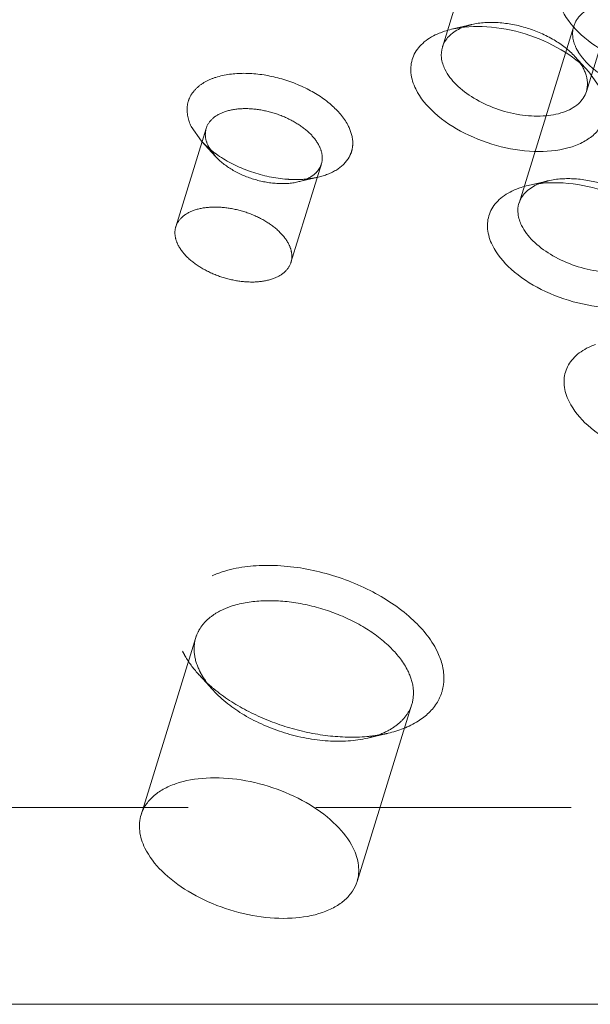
# Model space of a CAD drawing. Header units: millimetres. Extents: x 4497 to 13960, y 12291 to 16372.
# Tile 86 of 217: x 4864 to 4875, y 15290 to 15309. Entities that reach past the tile are written whole.
import ezdxf

# ---------------------------------------------------------------- set-up
doc = ezdxf.new("R2010")
doc.units = ezdxf.units.MM
doc.header["$LTSCALE"] = 0.8
doc.linetypes.add('HIDDEN', pattern=[9.525, 6.35, -3.175])
doc.layers.get('0').update_dxf_attribs({"linetype": 'CONTINUOUS', "lineweight": 0})
doc.layers.add('3', color=5, linetype='HIDDEN', lineweight=0)

msp = doc.modelspace()

# ---------------------------------------------------------------- linework, layer by layer
at = {"lineweight": 15}
for p, q in [((4874.908, 15308.348), (4875.146, 15308.007)), ((4943.998, 15289.794), (4860.642, 15289.794))]:
    msp.add_line(p, q, dxfattribs=at)
for centre, radius, start, end in [((4872.462, 15308.696), 0.493, 155.6291, 162.8691), ((4874.08, 15308.041), 0.81, 20.4993, 26.1968), ((4873.988, 15305.588), 0.493, 155.6291, 162.8691)]:
    msp.add_arc(centre, radius, start, end, dxfattribs=at)
for points, knots in [([(4878.067, 15309.561), (4878.138, 15309.416), (4878.199, 15309.168), (4878.106, 15308.862), (4877.962, 15308.668), (4877.752, 15308.513), (4877.379, 15308.355), (4876.803, 15308.288), (4876.071, 15308.387), (4875.358, 15308.648), (4874.766, 15309.034), (4874.472, 15309.38), (4874.383, 15309.561)], [0, 0, 0, 0, 0.096766, 0.141571, 0.18803, 0.239006, 0.296129, 0.428924, 0.580085, 0.735392, 0.87928, 1, 1, 1, 1]), ([(4872.013, 15308.899), (4872.047, 15308.974), (4872.161, 15309.116), (4872.318, 15309.202), (4872.406, 15309.236)], [0, 0, 0, 0, 0.464886, 1, 1, 1, 1]), ([(4872.172, 15309.194), (4872.4, 15309.247), (4872.903, 15309.273), (4873.65, 15309.129), (4874.348, 15308.826), (4874.75, 15308.521), (4874.908, 15308.348)], [0, 0, 0, 0, 0.236672, 0.49996, 0.763225, 1, 1, 1, 1]), ([(4871.461, 15308.007), (4871.412, 15308.107), (4871.344, 15308.314), (4871.38, 15308.637), (4871.562, 15308.91), (4871.748, 15309.032), (4871.851, 15309.082)], [0, 0, 0, 0, 0.260072, 0.494273, 0.731806, 1, 1, 1, 1]), ([(4871.851, 15309.082), (4871.885, 15309.099), (4871.931, 15309.119), (4871.977, 15309.136), (4871.989, 15309.14)], [0, 0, 0, 0, 0.744437, 1, 1, 1, 1]), ([(4871.989, 15309.14), (4872.004, 15309.145), (4872.064, 15309.166), (4872.125, 15309.183), (4872.172, 15309.194)], [0, 0, 0, 0, 0.243879, 1, 1, 1, 1]), ([(4872.043, 15308.399), (4872.008, 15308.47), (4871.959, 15308.617), (4871.97, 15308.773), (4871.991, 15308.841)], [0, 0, 0, 0, 0.52606, 1, 1, 1, 1]), ([(4874.858, 15307.956), (4874.829, 15307.864), (4874.701, 15307.681), (4874.383, 15307.519), (4873.978, 15307.452), (4873.519, 15307.481), (4873.051, 15307.603), (4872.62, 15307.805), (4872.27, 15308.067), (4872.098, 15308.286), (4872.043, 15308.399)], [0, 0, 0, 0, 0.087919, 0.191483, 0.315807, 0.456957, 0.606104, 0.752524, 0.886126, 1, 1, 1, 1]), ([(4874.838, 15308.325), (4874.861, 15308.264), (4874.89, 15308.141), (4874.875, 15308.014), (4874.858, 15307.956)], [0, 0, 0, 0, 0.519195, 1, 1, 1, 1]), ([(4875.146, 15308.007), (4875.217, 15307.862), (4875.278, 15307.614), (4875.184, 15307.308), (4875.04, 15307.114), (4874.83, 15306.959), (4874.457, 15306.801), (4873.881, 15306.734), (4873.149, 15306.833), (4872.437, 15307.094), (4871.844, 15307.48), (4871.55, 15307.826), (4871.461, 15308.007)], [0, 0, 0, 0, 0.096766, 0.141571, 0.18803, 0.239006, 0.296129, 0.428924, 0.580085, 0.735392, 0.87928, 1, 1, 1, 1]), ([(4873.539, 15305.791), (4873.572, 15305.866), (4873.686, 15306.008), (4873.844, 15306.094), (4873.931, 15306.128)], [0, 0, 0, 0, 0.464886, 1, 1, 1, 1]), ([(4873.697, 15306.086), (4873.925, 15306.139), (4874.428, 15306.165), (4875.175, 15306.02), (4875.874, 15305.717), (4876.275, 15305.413), (4876.433, 15305.24)], [0, 0, 0, 0, 0.236672, 0.49996, 0.763225, 1, 1, 1, 1]), ([(4872.987, 15304.899), (4872.937, 15304.999), (4872.87, 15305.206), (4872.905, 15305.529), (4873.088, 15305.802), (4873.273, 15305.924), (4873.376, 15305.974)], [0, 0, 0, 0, 0.260072, 0.494273, 0.731806, 1, 1, 1, 1]), ([(4873.376, 15305.974), (4873.41, 15305.991), (4873.456, 15306.01), (4873.503, 15306.028), (4873.515, 15306.032)], [0, 0, 0, 0, 0.744437, 1, 1, 1, 1]), ([(4873.515, 15306.032), (4873.529, 15306.037), (4873.589, 15306.058), (4873.651, 15306.075), (4873.697, 15306.086)], [0, 0, 0, 0, 0.243879, 1, 1, 1, 1]), ([(4873.568, 15305.291), (4873.533, 15305.362), (4873.484, 15305.509), (4873.495, 15305.665), (4873.516, 15305.733)], [0, 0, 0, 0, 0.52606, 1, 1, 1, 1]), ([(4876.383, 15304.848), (4876.354, 15304.756), (4876.226, 15304.573), (4875.908, 15304.411), (4875.503, 15304.344), (4875.044, 15304.373), (4874.576, 15304.495), (4874.145, 15304.697), (4873.795, 15304.959), (4873.623, 15305.178), (4873.568, 15305.291)], [0, 0, 0, 0, 0.087919, 0.191483, 0.315807, 0.456957, 0.606104, 0.752524, 0.886126, 1, 1, 1, 1]), ([(4876.671, 15304.899), (4876.742, 15304.754), (4876.803, 15304.506), (4876.71, 15304.2), (4876.566, 15304.006), (4876.356, 15303.851), (4875.982, 15303.693), (4875.406, 15303.626), (4874.674, 15303.725), (4873.962, 15303.986), (4873.369, 15304.371), (4873.075, 15304.718), (4872.987, 15304.899)], [0, 0, 0, 0, 0.096766, 0.141571, 0.18803, 0.239006, 0.296129, 0.428924, 0.580085, 0.735392, 0.87928, 1, 1, 1, 1]), ([(4874.512, 15301.791), (4874.463, 15301.891), (4874.395, 15302.098), (4874.43, 15302.421), (4874.613, 15302.694), (4874.798, 15302.816), (4874.902, 15302.866)], [0, 0, 0, 0, 0.260072, 0.494273, 0.731806, 1, 1, 1, 1]), ([(4874.902, 15302.866), (4874.935, 15302.883), (4874.981, 15302.902), (4875.028, 15302.92), (4875.04, 15302.924)], [0, 0, 0, 0, 0.744437, 1, 1, 1, 1]), ([(4878.196, 15301.791), (4878.267, 15301.646), (4878.328, 15301.398), (4878.235, 15301.092), (4878.091, 15300.898), (4877.881, 15300.743), (4877.508, 15300.585), (4876.932, 15300.518), (4876.199, 15300.617), (4875.487, 15300.878), (4874.894, 15301.263), (4874.601, 15301.61), (4874.512, 15301.791)], [0, 0, 0, 0, 0.096766, 0.141571, 0.18803, 0.239006, 0.296129, 0.428924, 0.580085, 0.735392, 0.87928, 1, 1, 1, 1]), ([(4865.994, 15293.567), (4866.015, 15293.635), (4866.08, 15293.769), (4866.233, 15293.942), (4866.438, 15294.084), (4866.786, 15294.235), (4867.315, 15294.322), (4868.003, 15294.279), (4868.705, 15294.096), (4869.351, 15293.793), (4869.875, 15293.4), (4870.133, 15293.071), (4870.216, 15292.902)], [0, 0, 0, 0, 0.043172, 0.088632, 0.138114, 0.192592, 0.316771, 0.457742, 0.606677, 0.752877, 0.886238, 1, 1, 1, 1]), ([(4866.071, 15292.902), (4866.019, 15293.009), (4865.945, 15293.229), (4865.962, 15293.464), (4865.994, 15293.567)], [0, 0, 0, 0, 0.525887, 1, 1, 1, 1]), ([(4870.293, 15292.237), (4870.272, 15292.169), (4870.207, 15292.035), (4870.054, 15291.862), (4869.849, 15291.72), (4869.501, 15291.569), (4868.972, 15291.482), (4868.284, 15291.526), (4867.582, 15291.708), (4866.936, 15292.012), (4866.412, 15292.404), (4866.154, 15292.733), (4866.071, 15292.902)], [0, 0, 0, 0, 0.043172, 0.088632, 0.138114, 0.192592, 0.316771, 0.457742, 0.606677, 0.752877, 0.886238, 1, 1, 1, 1]), ([(4870.216, 15292.902), (4870.269, 15292.795), (4870.342, 15292.575), (4870.325, 15292.34), (4870.293, 15292.237)], [0, 0, 0, 0, 0.525887, 1, 1, 1, 1])]:
    msp.add_open_spline(points, degree=3, knots=knots, dxfattribs=at)
msp.add_open_spline([(4874.752, 15308.495), (4874.771, 15308.464), (4874.79, 15308.432), (4874.806, 15308.399)], degree=3, dxfattribs=at)
at = {"layer": '3'}
for p, q in [((4873.081, 15312.367), (4871.991, 15308.842)), ((4875.947, 15311.481), (4874.858, 15307.956)), ((4872.576, 15309.289), (4872.172, 15309.194)), ((4874.606, 15309.259), (4873.517, 15305.734)), ((4874.627, 15308.655), (4874.907, 15308.348)), ((4866.685, 15305.266), (4867.291, 15307.224)), ((4866.992, 15307.262), (4867.195, 15306.972)), ((4867.475, 15306.665), (4867.195, 15306.972)), ((4867.332, 15306.87), (4867.475, 15306.665)), ((4868.978, 15304.557), (4869.584, 15306.516)), ((4869.116, 15306.158), (4869.52, 15306.253)), ((4874.101, 15306.181), (4873.697, 15306.086)), ((4865.994, 15293.566), (4867.083, 15297.091)), ((4867.429, 15296.043), (4867.149, 15296.349)), ((4870.293, 15292.238), (4871.383, 15295.763)), ((4870.506, 15295.092), (4870.91, 15295.187)), ((4861.853, 15293.711), (4945.209, 15293.711))]:
    msp.add_line(p, q, dxfattribs=at)
for centre, radius, start, end in [((4872.812, 15308.207), 1.107, 109.7141, 111.5324), ((4875.93, 15309.561), 1.483, 224.1795, 225.385), ((4868.59, 15308.272), 1.907, 227.8976, 229.3739), ((4869.094, 15308.181), 1.975, 275.2544, 275.9079), ((4874.337, 15305.099), 1.107, 109.7141, 111.5324), ((4869.432, 15298.484), 3.127, 227.1146, 231.3986), ((4870.229, 15298.219), 3.108, 274.822, 278.5391)]:
    msp.add_arc(centre, radius, start, end, dxfattribs=at)
for points, knots in [([(4877.421, 15308.816), (4877.365, 15308.928), (4877.194, 15309.148), (4876.844, 15309.409), (4876.413, 15309.612), (4875.945, 15309.733), (4875.486, 15309.763), (4875.081, 15309.695), (4874.763, 15309.534), (4874.635, 15309.351), (4874.606, 15309.259)], [0, 0, 0, 0, 0.113912, 0.247462, 0.393862, 0.542998, 0.684156, 0.808494, 0.912079, 1, 1, 1, 1]), ([(4872.439, 15309.249), (4872.45, 15309.252), (4872.495, 15309.268), (4872.541, 15309.281), (4872.576, 15309.289)], [0, 0, 0, 0, 0.243856, 1, 1, 1, 1]), ([(4872.576, 15309.289), (4872.747, 15309.329), (4873.124, 15309.348), (4873.685, 15309.24), (4874.208, 15309.013), (4874.509, 15308.785), (4874.628, 15308.655)], [0, 0, 0, 0, 0.236707, 0.500021, 0.763374, 1, 1, 1, 1]), ([(4874.606, 15309.259), (4874.585, 15309.19), (4874.573, 15309.034), (4874.622, 15308.887), (4874.657, 15308.816)], [0, 0, 0, 0, 0.474243, 1, 1, 1, 1]), ([(4874.628, 15308.655), (4874.639, 15308.642), (4874.684, 15308.591), (4874.724, 15308.537), (4874.752, 15308.495)], [0, 0, 0, 0, 0.259024, 1, 1, 1, 1]), ([(4874.657, 15308.816), (4874.67, 15308.791), (4874.727, 15308.687), (4874.803, 15308.593), (4874.866, 15308.528)], [0, 0, 0, 0, 0.233339, 1, 1, 1, 1]), ([(4874.888, 15308.505), (4874.979, 15308.416), (4875.193, 15308.251), (4875.56, 15308.064), (4875.965, 15307.935), (4876.376, 15307.875), (4876.761, 15307.888), (4877.092, 15307.975), (4877.346, 15308.134), (4877.447, 15308.292), (4877.472, 15308.373)], [0, 0, 0, 0, 0.131245, 0.274361, 0.421982, 0.565965, 0.698798, 0.81512, 0.913714, 1, 1, 1, 1]), ([(4870.124, 15307.262), (4870.048, 15307.416), (4869.799, 15307.71), (4869.295, 15308.038), (4868.689, 15308.26), (4868.067, 15308.344), (4867.577, 15308.287), (4867.26, 15308.153), (4867.082, 15308.021), (4866.96, 15307.856), (4866.88, 15307.596), (4866.932, 15307.385), (4866.992, 15307.262)], [0, 0, 0, 0, 0.120763, 0.264628, 0.419938, 0.571097, 0.703886, 0.761019, 0.811986, 0.858436, 0.903244, 1, 1, 1, 1]), ([(4869.542, 15306.87), (4869.498, 15306.96), (4869.361, 15307.136), (4869.081, 15307.345), (4868.736, 15307.507), (4868.362, 15307.604), (4867.994, 15307.628), (4867.67, 15307.574), (4867.416, 15307.444), (4867.313, 15307.298), (4867.291, 15307.224)], [0, 0, 0, 0, 0.113918, 0.247502, 0.393934, 0.543079, 0.684226, 0.808546, 0.912113, 1, 1, 1, 1]), ([(4867.291, 15307.224), (4867.274, 15307.169), (4867.264, 15307.044), (4867.304, 15306.927), (4867.332, 15306.87)], [0, 0, 0, 0, 0.474663, 1, 1, 1, 1]), ([(4869.52, 15306.253), (4869.649, 15306.283), (4869.883, 15306.368), (4870.109, 15306.577), (4870.195, 15306.776), (4870.223, 15306.994), (4870.174, 15307.16), (4870.124, 15307.262)], [0, 0, 0, 0, 0.288426, 0.529517, 0.641468, 0.754061, 1, 1, 1, 1]), ([(4867.195, 15306.972), (4867.204, 15306.962), (4867.241, 15306.922), (4867.28, 15306.884), (4867.311, 15306.856)], [0, 0, 0, 0, 0.244835, 1, 1, 1, 1]), ([(4867.348, 15306.824), (4867.361, 15306.812), (4867.417, 15306.766), (4867.475, 15306.722), (4867.521, 15306.691)], [0, 0, 0, 0, 0.244814, 1, 1, 1, 1]), ([(4867.521, 15306.691), (4867.714, 15306.557), (4868.147, 15306.343), (4868.617, 15306.237), (4868.856, 15306.215)], [0, 0, 0, 0, 0.494666, 1, 1, 1, 1]), ([(4869.584, 15306.516), (4869.601, 15306.571), (4869.61, 15306.696), (4869.57, 15306.813), (4869.542, 15306.87)], [0, 0, 0, 0, 0.473624, 1, 1, 1, 1]), ([(4867.475, 15306.665), (4867.57, 15306.562), (4867.81, 15306.379), (4868.229, 15306.197), (4868.677, 15306.111), (4868.979, 15306.126), (4869.116, 15306.158)], [0, 0, 0, 0, 0.236692, 0.500011, 0.763303, 1, 1, 1, 1]), ([(4869.116, 15306.158), (4869.225, 15306.184), (4869.38, 15306.244), (4869.527, 15306.389), (4869.571, 15306.474), (4869.584, 15306.516)], [0, 0, 0, 0, 0.547546, 0.781605, 1, 1, 1, 1]), ([(4868.856, 15306.215), (4868.892, 15306.212), (4869.032, 15306.202), (4869.172, 15306.204), (4869.275, 15306.214)], [0, 0, 0, 0, 0.258044, 1, 1, 1, 1]), ([(4869.297, 15306.216), (4869.317, 15306.218), (4869.391, 15306.227), (4869.465, 15306.24), (4869.52, 15306.253)], [0, 0, 0, 0, 0.256929, 1, 1, 1, 1]), ([(4873.964, 15306.14), (4873.975, 15306.144), (4874.02, 15306.16), (4874.066, 15306.173), (4874.101, 15306.181)], [0, 0, 0, 0, 0.243856, 1, 1, 1, 1]), ([(4874.101, 15306.181), (4874.272, 15306.221), (4874.649, 15306.24), (4875.21, 15306.132), (4875.733, 15305.904), (4876.034, 15305.677), (4876.153, 15305.547)], [0, 0, 0, 0, 0.236707, 0.500021, 0.763374, 1, 1, 1, 1]), ([(4866.685, 15305.266), (4866.708, 15305.34), (4866.811, 15305.486), (4867.065, 15305.615), (4867.389, 15305.669), (4867.757, 15305.646), (4868.131, 15305.549), (4868.476, 15305.387), (4868.756, 15305.177), (4868.893, 15305.002), (4868.937, 15304.912)], [0, 0, 0, 0, 0.087906, 0.191472, 0.315797, 0.456951, 0.606099, 0.752506, 0.88609, 1, 1, 1, 1]), ([(4866.727, 15304.912), (4866.699, 15304.969), (4866.66, 15305.086), (4866.668, 15305.211), (4866.685, 15305.266)], [0, 0, 0, 0, 0.525544, 1, 1, 1, 1]), ([(4868.979, 15304.558), (4868.956, 15304.484), (4868.853, 15304.337), (4868.599, 15304.208), (4868.275, 15304.154), (4867.907, 15304.178), (4867.533, 15304.275), (4867.188, 15304.437), (4866.908, 15304.646), (4866.771, 15304.822), (4866.727, 15304.912)], [0, 0, 0, 0, 0.087906, 0.191472, 0.315797, 0.456951, 0.606099, 0.752506, 0.88609, 1, 1, 1, 1]), ([(4868.937, 15304.912), (4868.965, 15304.855), (4869.004, 15304.737), (4868.995, 15304.612), (4868.979, 15304.558)], [0, 0, 0, 0, 0.525544, 1, 1, 1, 1]), ([(4871.887, 15296.819), (4871.765, 15297.068), (4871.36, 15297.544), (4870.546, 15298.074), (4869.566, 15298.433), (4868.56, 15298.569), (4867.767, 15298.477), (4867.254, 15298.26), (4866.965, 15298.047), (4866.767, 15297.78), (4866.674, 15297.471), (4866.692, 15297.138), (4866.769, 15296.924), (4866.821, 15296.819)], [0, 0, 0, 0, 0.120618, 0.264325, 0.419482, 0.570491, 0.703149, 0.760217, 0.811144, 0.857557, 0.902314, 0.948869, 1, 1, 1, 1]), ([(4871.305, 15296.427), (4871.222, 15296.596), (4870.965, 15296.925), (4870.44, 15297.318), (4869.794, 15297.621), (4869.092, 15297.804), (4868.404, 15297.847), (4867.874, 15297.76), (4867.527, 15297.609), (4867.322, 15297.466), (4867.169, 15297.294), (4867.104, 15297.159), (4867.083, 15297.091)], [0, 0, 0, 0, 0.113745, 0.247131, 0.393349, 0.542292, 0.683255, 0.807417, 0.861894, 0.911362, 0.956817, 1, 1, 1, 1]), ([(4867.083, 15297.091), (4867.051, 15296.988), (4867.034, 15296.754), (4867.108, 15296.534), (4867.16, 15296.427)], [0, 0, 0, 0, 0.473903, 1, 1, 1, 1]), ([(4866.821, 15296.819), (4866.841, 15296.778), (4866.932, 15296.611), (4867.049, 15296.458), (4867.147, 15296.351)], [0, 0, 0, 0, 0.235325, 1, 1, 1, 1]), ([(4870.91, 15295.187), (4871.119, 15295.236), (4871.497, 15295.373), (4871.863, 15295.711), (4872.001, 15296.034), (4872.045, 15296.386), (4871.968, 15296.654), (4871.887, 15296.819)], [0, 0, 0, 0, 0.288365, 0.529534, 0.641473, 0.754093, 1, 1, 1, 1]), ([(4867.147, 15296.351), (4867.16, 15296.337), (4867.21, 15296.283), (4867.263, 15296.231), (4867.304, 15296.193)], [0, 0, 0, 0, 0.245552, 1, 1, 1, 1]), ([(4867.16, 15296.427), (4867.177, 15296.394), (4867.251, 15296.257), (4867.347, 15296.132), (4867.428, 15296.044)], [0, 0, 0, 0, 0.235326, 1, 1, 1, 1]), ([(4871.383, 15295.763), (4871.414, 15295.866), (4871.432, 15296.1), (4871.358, 15296.32), (4871.305, 15296.427)], [0, 0, 0, 0, 0.474166, 1, 1, 1, 1]), ([(4867.428, 15296.044), (4867.606, 15295.849), (4868.056, 15295.506), (4868.842, 15295.166), (4869.683, 15295.003), (4870.249, 15295.032), (4870.506, 15295.092)], [0, 0, 0, 0, 0.236636, 0.499958, 0.763282, 1, 1, 1, 1]), ([(4867.481, 15296.04), (4867.684, 15295.878), (4868.141, 15295.59), (4868.898, 15295.287), (4869.694, 15295.116), (4870.233, 15295.1), (4870.49, 15295.122)], [0, 0, 0, 0, 0.242649, 0.500621, 0.758239, 1, 1, 1, 1]), ([(4870.506, 15295.092), (4870.614, 15295.117), (4870.816, 15295.182), (4871.08, 15295.332), (4871.277, 15295.525), (4871.358, 15295.683), (4871.383, 15295.763)], [0, 0, 0, 0, 0.289791, 0.548981, 0.782172, 1, 1, 1, 1]), ([(4870.691, 15295.145), (4870.709, 15295.148), (4870.783, 15295.16), (4870.856, 15295.174), (4870.91, 15295.187)], [0, 0, 0, 0, 0.254457, 1, 1, 1, 1])]:
    msp.add_open_spline(points, degree=3, knots=knots, dxfattribs=at)

doc.saveas('drawing.dxf')
